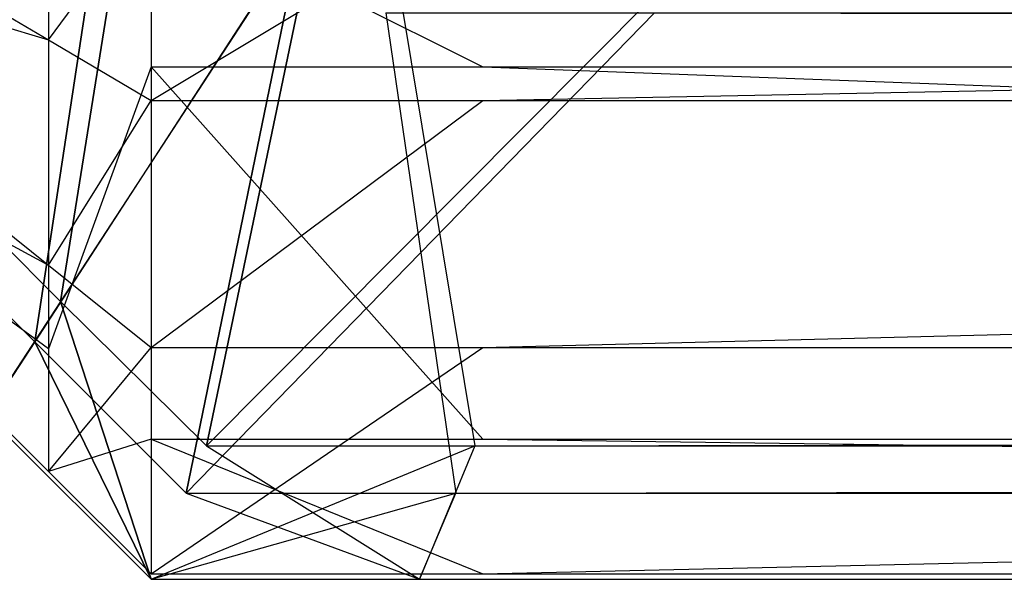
# Model space of a CAD drawing. Extents: x 0 to 0.418, y -0.27 to 0.
# Tile 2 of 83: x 0.000403 to 0.001132, y -0.269938 to -0.269523. Entities that reach past the tile are written whole.
import ezdxf

# ---------------------------------------------------------------- set-up
doc = ezdxf.new("R2010")
doc.units = 0
for name, color, linetype in [('L12_SW_MIT_EMOTION_1___REPLACEM', 7, 'CONTINUOUS'), ('L4_KORPUS_1___REPLACEMTFOREMPTY', 7, 'CONTINUOUS'), ('L5_KORPUS_0___REPLACEMTFOREMPTY', 7, 'CONTINUOUS')]:
    doc.layers.add(name, color=color, linetype=linetype)

msp = doc.modelspace()

# ---------------------------------------------------------------- linework, layer by layer
at = {"layer": 'L12_SW_MIT_EMOTION_1___REPLACEM', "color": 8}
for points, invisible_edges in [([(0.00009, -0.269437, 0.347732), (0.000424, -0.269538, 0.348103), (0.00009, -0.269342, 0.347827), (0.00009, -0.269437, 0.347732)], 14), ([(0.000424, -0.269403, 0.348238), (0.00009, -0.269342, 0.347827), (0.000424, -0.269538, 0.348103), (0.000424, -0.269403, 0.348238)], 13), ([(0.000424, -0.269538, 0.348103), (0.0005, -0.269435, 0.348314), (0.000424, -0.269403, 0.348238), (0.000424, -0.269538, 0.348103)], 14), ([(0.0005, -0.269435, 0.348314), (0.000424, -0.269538, 0.348103), (0.0005, -0.269583, 0.348166), (0.0005, -0.269435, 0.348314)], 13), ([(0.000424, -0.269515, 0.007877), (0.0005, -0.269435, 0.007689), (0.0005, -0.269558, 0.007812), (0.000424, -0.269515, 0.007877)], 13), ([(0.000746, -0.269558, 0.007812), (0.0005, -0.269435, 0.007689), (0.000746, -0.269435, 0.007689), (0.000746, -0.269558, 0.007812)], 13), ([(0.0005, -0.269435, 0.007689), (0.000746, -0.269558, 0.007812), (0.0005, -0.269558, 0.007812), (0.0005, -0.269435, 0.007689)], 14), ([(0.000746, -0.269435, 0.348314), (0.0005, -0.269583, 0.348166), (0.000746, -0.269583, 0.348166), (0.000746, -0.269435, 0.348314)], 13), ([(0.0005, -0.269583, 0.348166), (0.000746, -0.269435, 0.348314), (0.0005, -0.269435, 0.348314), (0.0005, -0.269583, 0.348166)], 14), ([(0.008117, -0.269558, 0.007812), (0.000746, -0.269435, 0.007689), (0.008117, -0.269435, 0.007689), (0.008117, -0.269558, 0.007812)], 13), ([(0.000746, -0.269435, 0.007689), (0.008117, -0.269558, 0.007812), (0.000746, -0.269558, 0.007812), (0.000746, -0.269435, 0.007689)], 14), ([(0.008117, -0.269435, 0.348314), (0.000746, -0.269583, 0.348166), (0.008117, -0.269583, 0.348166), (0.008117, -0.269435, 0.348314)], 13), ([(0.000746, -0.269583, 0.348166), (0.008117, -0.269435, 0.348314), (0.000746, -0.269435, 0.348314), (0.000746, -0.269583, 0.348166)], 14), ([(0.000424, -0.269538, 0.348103), (0.00009, -0.269437, 0.347732), (0.000424, -0.269705, 0.347936), (0.000424, -0.269538, 0.348103)], 13), ([(0.00009, -0.269524, 0.347644), (0.000424, -0.269705, 0.347936), (0.00009, -0.269437, 0.347732), (0.00009, -0.269524, 0.347644)], 14), ([(0.00009, -0.269472, 0.008307), (0.000424, -0.269515, 0.007877), (0.000424, -0.269767, 0.008129), (0.00009, -0.269472, 0.008307)], 13), ([(0.000424, -0.269767, 0.008129), (0.00009, -0.269524, 0.008359), (0.00009, -0.269472, 0.008307), (0.000424, -0.269767, 0.008129)], 14), ([(0.0005, -0.269558, 0.007812), (0.000424, -0.269767, 0.008129), (0.000424, -0.269515, 0.007877), (0.0005, -0.269558, 0.007812)], 14), ([(0.00009, -0.269524, 0.008359), (0.000424, -0.269767, 0.008129), (0.000424, -0.269858, 0.00822), (0.00009, -0.269524, 0.008359)], 13), ([(0.000424, -0.269705, 0.347936), (0.00009, -0.269524, 0.347644), (0.000424, -0.269858, 0.347783), (0.000424, -0.269705, 0.347936)], 13), ([(0.000424, -0.269858, 0.347548), (0.00009, -0.269524, 0.347644), (0.00009, -0.269524, 0.34741), (0.000424, -0.269858, 0.347548)], 13), ([(0.00009, -0.269524, 0.347644), (0.000424, -0.269858, 0.347548), (0.000424, -0.269858, 0.347783), (0.00009, -0.269524, 0.347644)], 14), ([(0.000424, -0.269858, 0.347548), (0.00009, -0.269524, 0.008577), (0.000424, -0.269858, 0.008439), (0.000424, -0.269858, 0.347548)], 13), ([(0.00009, -0.269524, 0.008577), (0.000424, -0.269858, 0.347548), (0.00009, -0.269524, 0.34741), (0.00009, -0.269524, 0.008577)], 14), ([(0.000424, -0.269858, 0.008439), (0.00009, -0.269524, 0.008359), (0.000424, -0.269858, 0.00822), (0.000424, -0.269858, 0.008439)], 13), ([(0.00009, -0.269524, 0.008359), (0.000424, -0.269858, 0.008439), (0.00009, -0.269524, 0.008577), (0.00009, -0.269524, 0.008359)], 14), ([(0.000424, -0.269705, 0.347936), (0.0005, -0.269583, 0.348166), (0.000424, -0.269538, 0.348103), (0.000424, -0.269705, 0.347936)], 14), ([(0.000424, -0.269767, 0.008129), (0.0005, -0.269558, 0.007812), (0.0005, -0.269834, 0.008089), (0.000424, -0.269767, 0.008129)], 13), ([(0.000746, -0.269834, 0.008089), (0.0005, -0.269558, 0.007812), (0.000746, -0.269558, 0.007812), (0.000746, -0.269834, 0.008089)], 13), ([(0.0005, -0.269558, 0.007812), (0.000746, -0.269834, 0.008089), (0.0005, -0.269834, 0.008089), (0.0005, -0.269558, 0.007812)], 14), ([(0.008117, -0.269834, 0.008089), (0.000746, -0.269558, 0.007812), (0.008117, -0.269558, 0.007812), (0.008117, -0.269834, 0.008089)], 13), ([(0.000746, -0.269558, 0.007812), (0.008117, -0.269834, 0.008089), (0.000746, -0.269834, 0.008089), (0.000746, -0.269558, 0.007812)], 14), ([(0.0005, -0.269583, 0.348166), (0.000424, -0.269705, 0.347936), (0.0005, -0.269766, 0.347982), (0.0005, -0.269583, 0.348166)], 13), ([(0.000746, -0.269583, 0.348166), (0.0005, -0.269766, 0.347982), (0.000746, -0.269766, 0.347982), (0.000746, -0.269583, 0.348166)], 13), ([(0.0005, -0.269766, 0.347982), (0.000746, -0.269583, 0.348166), (0.0005, -0.269583, 0.348166), (0.0005, -0.269766, 0.347982)], 14), ([(0.008117, -0.269583, 0.348166), (0.000746, -0.269766, 0.347982), (0.008117, -0.269766, 0.347982), (0.008117, -0.269583, 0.348166)], 13), ([(0.000746, -0.269766, 0.347982), (0.008117, -0.269583, 0.348166), (0.000746, -0.269583, 0.348166), (0.000746, -0.269766, 0.347982)], 14), ([(0.000424, -0.269858, 0.347783), (0.0005, -0.269766, 0.347982), (0.000424, -0.269705, 0.347936), (0.000424, -0.269858, 0.347783)], 14), ([(0.0005, -0.269766, 0.347982), (0.000424, -0.269858, 0.347783), (0.0005, -0.269934, 0.347814), (0.0005, -0.269766, 0.347982)], 13), ([(0.0005, -0.269834, 0.008089), (0.000424, -0.269858, 0.00822), (0.000424, -0.269767, 0.008129), (0.0005, -0.269834, 0.008089)], 14), ([(0.000746, -0.269766, 0.347982), (0.0005, -0.269934, 0.347814), (0.000746, -0.269934, 0.347814), (0.000746, -0.269766, 0.347982)], 13), ([(0.0005, -0.269934, 0.347814), (0.000746, -0.269766, 0.347982), (0.0005, -0.269766, 0.347982), (0.0005, -0.269934, 0.347814)], 14), ([(0.008117, -0.269766, 0.347982), (0.000746, -0.269934, 0.347814), (0.008117, -0.269934, 0.347814), (0.008117, -0.269766, 0.347982)], 13), ([(0.000746, -0.269934, 0.347814), (0.008117, -0.269766, 0.347982), (0.000746, -0.269766, 0.347982), (0.000746, -0.269934, 0.347814)], 14), ([(0.000424, -0.269858, 0.00822), (0.0005, -0.269834, 0.008089), (0.0005, -0.269934, 0.008189), (0.000424, -0.269858, 0.00822)], 13), ([(0.000746, -0.269934, 0.008189), (0.0005, -0.269834, 0.008089), (0.000746, -0.269834, 0.008089), (0.000746, -0.269934, 0.008189)], 13), ([(0.0005, -0.269834, 0.008089), (0.000746, -0.269934, 0.008189), (0.0005, -0.269934, 0.008189), (0.0005, -0.269834, 0.008089)], 14), ([(0.008117, -0.269934, 0.008189), (0.000746, -0.269834, 0.008089), (0.008117, -0.269834, 0.008089), (0.008117, -0.269934, 0.008189)], 13), ([(0.000746, -0.269834, 0.008089), (0.008117, -0.269934, 0.008189), (0.000746, -0.269934, 0.008189), (0.000746, -0.269834, 0.008089)], 14), ([(0.0005, -0.269934, 0.008408), (0.000424, -0.269858, 0.00822), (0.0005, -0.269934, 0.008189), (0.0005, -0.269934, 0.008408)], 13), ([(0.000424, -0.269858, 0.00822), (0.0005, -0.269934, 0.008408), (0.000424, -0.269858, 0.008439), (0.000424, -0.269858, 0.00822)], 14), ([(0.0005, -0.269934, 0.34758), (0.000424, -0.269858, 0.008439), (0.0005, -0.269934, 0.008408), (0.0005, -0.269934, 0.34758)], 13), ([(0.000424, -0.269858, 0.008439), (0.0005, -0.269934, 0.34758), (0.000424, -0.269858, 0.347548), (0.000424, -0.269858, 0.008439)], 14), ([(0.0005, -0.269934, 0.34758), (0.000424, -0.269858, 0.347783), (0.000424, -0.269858, 0.347548), (0.0005, -0.269934, 0.34758)], 13), ([(0.000424, -0.269858, 0.347783), (0.0005, -0.269934, 0.34758), (0.0005, -0.269934, 0.347814), (0.000424, -0.269858, 0.347783)], 14), ([(0.000746, -0.269934, 0.008408), (0.0005, -0.269934, 0.008189), (0.000746, -0.269934, 0.008189), (0.000746, -0.269934, 0.008408)], 13), ([(0.0005, -0.269934, 0.008189), (0.000746, -0.269934, 0.008408), (0.0005, -0.269934, 0.008408), (0.0005, -0.269934, 0.008189)], 14), ([(0.000746, -0.269934, 0.34758), (0.0005, -0.269934, 0.008408), (0.000746, -0.269934, 0.008408), (0.000746, -0.269934, 0.34758)], 13), ([(0.0005, -0.269934, 0.008408), (0.000746, -0.269934, 0.34758), (0.0005, -0.269934, 0.34758), (0.0005, -0.269934, 0.008408)], 14), ([(0.000746, -0.269934, 0.347814), (0.0005, -0.269934, 0.34758), (0.000746, -0.269934, 0.34758), (0.000746, -0.269934, 0.347814)], 13), ([(0.0005, -0.269934, 0.34758), (0.000746, -0.269934, 0.347814), (0.0005, -0.269934, 0.347814), (0.0005, -0.269934, 0.34758)], 14), ([(0.008117, -0.269934, 0.347814), (0.000746, -0.269934, 0.34758), (0.008117, -0.269934, 0.34758), (0.008117, -0.269934, 0.347814)], 13), ([(0.000746, -0.269934, 0.34758), (0.008117, -0.269934, 0.347814), (0.000746, -0.269934, 0.347814), (0.000746, -0.269934, 0.34758)], 14), ([(0.008117, -0.269934, 0.34758), (0.000746, -0.269934, 0.008408), (0.008117, -0.269934, 0.008408), (0.008117, -0.269934, 0.34758)], 13), ([(0.000746, -0.269934, 0.008408), (0.008117, -0.269934, 0.34758), (0.000746, -0.269934, 0.34758), (0.000746, -0.269934, 0.008408)], 14), ([(0.008117, -0.269934, 0.008408), (0.000746, -0.269934, 0.008189), (0.008117, -0.269934, 0.008189), (0.008117, -0.269934, 0.008408)], 13), ([(0.000746, -0.269934, 0.008189), (0.008117, -0.269934, 0.008408), (0.000746, -0.269934, 0.008408), (0.000746, -0.269934, 0.008189)], 14)]:
    msp.add_3dface(points, dxfattribs=dict(at, invisible_edges=invisible_edges))
at = {"layer": 'L4_KORPUS_1___REPLACEMTFOREMPTY', "color": 8}
for points, invisible_edges in [([(0.000433, -0.269732, 0.007293), (0.0005, -0.269312, 0.007637), (0.000204, -0.269502, 0.007293), (0.000433, -0.269732, 0.007293)], 13), ([(0.0005, -0.269312, 0.007637), (0.000433, -0.269732, 0.007293), (0.000625, -0.269437, 0.007637), (0.0005, -0.269312, 0.007637)], 14), ([(0.00048, -0.269325, 0.00008), (0.000414, -0.269762, 0.000436), (0.000174, -0.269522, 0.000436), (0.00048, -0.269325, 0.00008)], 13), ([(0.000414, -0.269762, 0.000436), (0.00048, -0.269325, 0.00008), (0.000612, -0.269456, 0.00008), (0.000414, -0.269762, 0.000436)], 14), ([(0.000541, -0.269839, 0.007293), (0.000625, -0.269437, 0.007637), (0.000433, -0.269732, 0.007293), (0.000541, -0.269839, 0.007293)], 13), ([(0.000625, -0.269437, 0.007637), (0.000541, -0.269839, 0.007293), (0.000683, -0.269495, 0.007637), (0.000625, -0.269437, 0.007637)], 14), ([(0.000612, -0.269456, 0.00008), (0.000526, -0.269874, 0.000436), (0.000414, -0.269762, 0.000436), (0.000612, -0.269456, 0.00008)], 13), ([(0.000526, -0.269874, 0.000436), (0.000612, -0.269456, 0.00008), (0.000674, -0.269518, 0.00008), (0.000526, -0.269874, 0.000436)], 14), ([(0.000883, -0.269495, 0.007637), (0.000541, -0.269839, 0.007293), (0.00074, -0.269839, 0.007293), (0.000883, -0.269495, 0.007637)], 13), ([(0.000541, -0.269839, 0.007293), (0.000883, -0.269495, 0.007637), (0.000683, -0.269495, 0.007637), (0.000541, -0.269839, 0.007293)], 14), ([(0.209, -0.269495, 0.007637), (0.00074, -0.269839, 0.007293), (0.209, -0.269839, 0.007293), (0.209, -0.269495, 0.007637)], 13), ([(0.00074, -0.269839, 0.007293), (0.209, -0.269495, 0.007637), (0.000883, -0.269495, 0.007637), (0.00074, -0.269839, 0.007293)], 14), ([(0.000204, -0.269502, 0.007293), (0.000378, -0.269816, 0.007194), (0.000433, -0.269732, 0.007293), (0.000204, -0.269502, 0.007293)], 14), ([(0.000378, -0.269816, 0.0005), (0.000174, -0.269522, 0.000436), (0.000414, -0.269762, 0.000436), (0.000378, -0.269816, 0.0005)], 14), ([(0.000674, -0.269518, 0.00008), (0.000726, -0.269874, 0.000436), (0.000526, -0.269874, 0.000436), (0.000674, -0.269518, 0.00008)], 14), ([(0.000726, -0.269874, 0.000436), (0.000674, -0.269518, 0.00008), (0.000873, -0.269518, 0.00008), (0.000726, -0.269874, 0.000436)], 13), ([(0.000873, -0.269518, 0.00008), (0.209, -0.269874, 0.000436), (0.000726, -0.269874, 0.000436), (0.000873, -0.269518, 0.00008)], 14), ([(0.209, -0.269874, 0.000436), (0.000873, -0.269518, 0.00008), (0.209, -0.269518, 0.00008), (0.209, -0.269874, 0.000436)], 13), ([(0.0005, -0.269938, 0.007194), (0.000433, -0.269732, 0.007293), (0.000378, -0.269816, 0.007194), (0.0005, -0.269938, 0.007194)], 13), ([(0.000433, -0.269732, 0.007293), (0.0005, -0.269938, 0.007194), (0.000541, -0.269839, 0.007293), (0.000433, -0.269732, 0.007293)], 14), ([(0.000414, -0.269762, 0.000436), (0.0005, -0.269938, 0.0005), (0.000378, -0.269816, 0.0005), (0.000414, -0.269762, 0.000436)], 13), ([(0.0005, -0.269938, 0.0005), (0.000414, -0.269762, 0.000436), (0.000526, -0.269874, 0.000436), (0.0005, -0.269938, 0.0005)], 14), ([(0.0005, -0.269938, 0.007022), (0.000378, -0.269816, 0.000566), (0.0005, -0.269938, 0.000566), (0.0005, -0.269938, 0.007022)], 13), ([(0.000378, -0.269816, 0.000566), (0.0005, -0.269938, 0.007022), (0.000378, -0.269816, 0.007022), (0.000378, -0.269816, 0.000566)], 14), ([(0.0005, -0.269938, 0.007194), (0.000378, -0.269816, 0.007022), (0.0005, -0.269938, 0.007022), (0.0005, -0.269938, 0.007194)], 13), ([(0.000378, -0.269816, 0.007022), (0.0005, -0.269938, 0.007194), (0.000378, -0.269816, 0.007194), (0.000378, -0.269816, 0.007022)], 14), ([(0.0005, -0.269938, 0.000566), (0.000378, -0.269816, 0.0005), (0.0005, -0.269938, 0.0005), (0.0005, -0.269938, 0.000566)], 13), ([(0.000378, -0.269816, 0.0005), (0.0005, -0.269938, 0.000566), (0.000378, -0.269816, 0.000566), (0.000378, -0.269816, 0.0005)], 14), ([(0.00074, -0.269839, 0.007293), (0.0005, -0.269938, 0.007194), (0.000699, -0.269938, 0.007194), (0.00074, -0.269839, 0.007293)], 13), ([(0.0005, -0.269938, 0.007194), (0.00074, -0.269839, 0.007293), (0.000541, -0.269839, 0.007293), (0.0005, -0.269938, 0.007194)], 14), ([(0.209, -0.269938, 0.007194), (0.00074, -0.269839, 0.007293), (0.000699, -0.269938, 0.007194), (0.209, -0.269938, 0.007194)], 13), ([(0.00074, -0.269839, 0.007293), (0.209, -0.269938, 0.007194), (0.209, -0.269839, 0.007293), (0.00074, -0.269839, 0.007293)], 14), ([(0.000526, -0.269874, 0.000436), (0.000699, -0.269938, 0.0005), (0.0005, -0.269938, 0.0005), (0.000526, -0.269874, 0.000436)], 14), ([(0.000699, -0.269938, 0.0005), (0.000526, -0.269874, 0.000436), (0.000726, -0.269874, 0.000436), (0.000699, -0.269938, 0.0005)], 13), ([(0.209, -0.269874, 0.000436), (0.000699, -0.269938, 0.0005), (0.000726, -0.269874, 0.000436), (0.209, -0.269874, 0.000436)], 13), ([(0.000699, -0.269938, 0.0005), (0.209, -0.269874, 0.000436), (0.209, -0.269938, 0.0005), (0.000699, -0.269938, 0.0005)], 14), ([(0.000699, -0.269938, 0.000566), (0.0005, -0.269938, 0.0005), (0.000699, -0.269938, 0.0005), (0.000699, -0.269938, 0.000566)], 13), ([(0.0005, -0.269938, 0.0005), (0.000699, -0.269938, 0.000566), (0.0005, -0.269938, 0.000566), (0.0005, -0.269938, 0.0005)], 14), ([(0.000699, -0.269938, 0.007022), (0.0005, -0.269938, 0.000566), (0.000699, -0.269938, 0.000566), (0.000699, -0.269938, 0.007022)], 13), ([(0.0005, -0.269938, 0.000566), (0.000699, -0.269938, 0.007022), (0.0005, -0.269938, 0.007022), (0.0005, -0.269938, 0.000566)], 14), ([(0.000699, -0.269938, 0.007194), (0.0005, -0.269938, 0.007022), (0.000699, -0.269938, 0.007022), (0.000699, -0.269938, 0.007194)], 13), ([(0.0005, -0.269938, 0.007022), (0.000699, -0.269938, 0.007194), (0.0005, -0.269938, 0.007194), (0.0005, -0.269938, 0.007022)], 14), ([(0.209, -0.269938, 0.0005), (0.000699, -0.269938, 0.000566), (0.000699, -0.269938, 0.0005), (0.209, -0.269938, 0.0005)], 13), ([(0.000699, -0.269938, 0.000566), (0.209, -0.269938, 0.0005), (0.209, -0.269938, 0.000566), (0.000699, -0.269938, 0.000566)], 14), ([(0.209, -0.269938, 0.000566), (0.000699, -0.269938, 0.007022), (0.000699, -0.269938, 0.000566), (0.209, -0.269938, 0.000566)], 13), ([(0.000699, -0.269938, 0.007022), (0.209, -0.269938, 0.000566), (0.209, -0.269938, 0.007022), (0.000699, -0.269938, 0.007022)], 14), ([(0.209, -0.269938, 0.007022), (0.000699, -0.269938, 0.007194), (0.000699, -0.269938, 0.007022), (0.209, -0.269938, 0.007022)], 13), ([(0.000699, -0.269938, 0.007194), (0.209, -0.269938, 0.007022), (0.209, -0.269938, 0.007194), (0.000699, -0.269938, 0.007194)], 14)]:
    msp.add_3dface(points, dxfattribs=dict(at, invisible_edges=invisible_edges))
at = {"layer": 'L5_KORPUS_0___REPLACEMTFOREMPTY', "color": 8}
for points, invisible_edges in [([(0.0005, -0.269312, 0.348363), (0.000433, -0.269732, 0.348707), (0.000204, -0.269502, 0.348707), (0.0005, -0.269312, 0.348363)], 13), ([(0.000433, -0.269732, 0.348707), (0.0005, -0.269312, 0.348363), (0.000625, -0.269437, 0.348363), (0.000433, -0.269732, 0.348707)], 14), ([(0.000414, -0.269762, 0.355564), (0.00048, -0.269325, 0.35592), (0.000174, -0.269522, 0.355564), (0.000414, -0.269762, 0.355564)], 13), ([(0.00048, -0.269325, 0.35592), (0.000414, -0.269762, 0.355564), (0.000612, -0.269456, 0.35592), (0.00048, -0.269325, 0.35592)], 14), ([(0.000625, -0.269437, 0.348363), (0.000541, -0.269839, 0.348707), (0.000433, -0.269732, 0.348707), (0.000625, -0.269437, 0.348363)], 13), ([(0.000541, -0.269839, 0.348707), (0.000625, -0.269437, 0.348363), (0.000683, -0.269495, 0.348363), (0.000541, -0.269839, 0.348707)], 14), ([(0.000526, -0.269874, 0.355564), (0.000612, -0.269456, 0.35592), (0.000414, -0.269762, 0.355564), (0.000526, -0.269874, 0.355564)], 13), ([(0.000612, -0.269456, 0.35592), (0.000526, -0.269874, 0.355564), (0.000674, -0.269518, 0.35592), (0.000612, -0.269456, 0.35592)], 14), ([(0.000683, -0.269495, 0.348363), (0.00074, -0.269839, 0.348707), (0.000541, -0.269839, 0.348707), (0.000683, -0.269495, 0.348363)], 14), ([(0.00074, -0.269839, 0.348707), (0.000683, -0.269495, 0.348363), (0.000883, -0.269495, 0.348363), (0.00074, -0.269839, 0.348707)], 13), ([(0.000883, -0.269495, 0.348363), (0.209, -0.269839, 0.348707), (0.00074, -0.269839, 0.348707), (0.000883, -0.269495, 0.348363)], 14), ([(0.209, -0.269839, 0.348707), (0.000883, -0.269495, 0.348363), (0.209, -0.269495, 0.348363), (0.209, -0.269839, 0.348707)], 13), ([(0.000378, -0.269816, 0.348806), (0.000204, -0.269502, 0.348707), (0.000433, -0.269732, 0.348707), (0.000378, -0.269816, 0.348806)], 14), ([(0.000174, -0.269522, 0.355564), (0.000378, -0.269816, 0.3555), (0.000414, -0.269762, 0.355564), (0.000174, -0.269522, 0.355564)], 14), ([(0.000873, -0.269518, 0.35592), (0.000526, -0.269874, 0.355564), (0.000726, -0.269874, 0.355564), (0.000873, -0.269518, 0.35592)], 13), ([(0.000526, -0.269874, 0.355564), (0.000873, -0.269518, 0.35592), (0.000674, -0.269518, 0.35592), (0.000526, -0.269874, 0.355564)], 14), ([(0.209, -0.269518, 0.35592), (0.000726, -0.269874, 0.355564), (0.209, -0.269874, 0.355564), (0.209, -0.269518, 0.35592)], 13), ([(0.000726, -0.269874, 0.355564), (0.209, -0.269518, 0.35592), (0.000873, -0.269518, 0.35592), (0.000726, -0.269874, 0.355564)], 14), ([(0.000433, -0.269732, 0.348707), (0.0005, -0.269938, 0.348806), (0.000378, -0.269816, 0.348806), (0.000433, -0.269732, 0.348707)], 13), ([(0.0005, -0.269938, 0.348806), (0.000433, -0.269732, 0.348707), (0.000541, -0.269839, 0.348707), (0.0005, -0.269938, 0.348806)], 14), ([(0.0005, -0.269938, 0.3555), (0.000414, -0.269762, 0.355564), (0.000378, -0.269816, 0.3555), (0.0005, -0.269938, 0.3555)], 13), ([(0.000414, -0.269762, 0.355564), (0.0005, -0.269938, 0.3555), (0.000526, -0.269874, 0.355564), (0.000414, -0.269762, 0.355564)], 14), ([(0.0005, -0.269938, 0.355434), (0.000378, -0.269816, 0.348978), (0.0005, -0.269938, 0.348978), (0.0005, -0.269938, 0.355434)], 13), ([(0.000378, -0.269816, 0.348978), (0.0005, -0.269938, 0.355434), (0.000378, -0.269816, 0.355434), (0.000378, -0.269816, 0.348978)], 14), ([(0.0005, -0.269938, 0.348978), (0.000378, -0.269816, 0.348806), (0.0005, -0.269938, 0.348806), (0.0005, -0.269938, 0.348978)], 13), ([(0.000378, -0.269816, 0.348806), (0.0005, -0.269938, 0.348978), (0.000378, -0.269816, 0.348978), (0.000378, -0.269816, 0.348806)], 14), ([(0.0005, -0.269938, 0.3555), (0.000378, -0.269816, 0.355434), (0.0005, -0.269938, 0.355434), (0.0005, -0.269938, 0.3555)], 13), ([(0.000378, -0.269816, 0.355434), (0.0005, -0.269938, 0.3555), (0.000378, -0.269816, 0.3555), (0.000378, -0.269816, 0.355434)], 14), ([(0.000541, -0.269839, 0.348707), (0.000699, -0.269938, 0.348806), (0.0005, -0.269938, 0.348806), (0.000541, -0.269839, 0.348707)], 14), ([(0.000699, -0.269938, 0.348806), (0.000541, -0.269839, 0.348707), (0.00074, -0.269839, 0.348707), (0.000699, -0.269938, 0.348806)], 13), ([(0.00074, -0.269839, 0.348707), (0.209, -0.269938, 0.348806), (0.000699, -0.269938, 0.348806), (0.00074, -0.269839, 0.348707)], 14), ([(0.209, -0.269938, 0.348806), (0.00074, -0.269839, 0.348707), (0.209, -0.269839, 0.348707), (0.209, -0.269938, 0.348806)], 13), ([(0.000726, -0.269874, 0.355564), (0.0005, -0.269938, 0.3555), (0.000699, -0.269938, 0.3555), (0.000726, -0.269874, 0.355564)], 13), ([(0.0005, -0.269938, 0.3555), (0.000726, -0.269874, 0.355564), (0.000526, -0.269874, 0.355564), (0.0005, -0.269938, 0.3555)], 14), ([(0.209, -0.269874, 0.355564), (0.000699, -0.269938, 0.3555), (0.209, -0.269938, 0.3555), (0.209, -0.269874, 0.355564)], 13), ([(0.000699, -0.269938, 0.3555), (0.209, -0.269874, 0.355564), (0.000726, -0.269874, 0.355564), (0.000699, -0.269938, 0.3555)], 14), ([(0.000699, -0.269938, 0.3555), (0.0005, -0.269938, 0.355434), (0.000699, -0.269938, 0.355434), (0.000699, -0.269938, 0.3555)], 13), ([(0.0005, -0.269938, 0.355434), (0.000699, -0.269938, 0.3555), (0.0005, -0.269938, 0.3555), (0.0005, -0.269938, 0.355434)], 14), ([(0.000699, -0.269938, 0.355434), (0.0005, -0.269938, 0.348978), (0.000699, -0.269938, 0.348978), (0.000699, -0.269938, 0.355434)], 13), ([(0.0005, -0.269938, 0.348978), (0.000699, -0.269938, 0.355434), (0.0005, -0.269938, 0.355434), (0.0005, -0.269938, 0.348978)], 14), ([(0.000699, -0.269938, 0.348978), (0.0005, -0.269938, 0.348806), (0.000699, -0.269938, 0.348806), (0.000699, -0.269938, 0.348978)], 13), ([(0.0005, -0.269938, 0.348806), (0.000699, -0.269938, 0.348978), (0.0005, -0.269938, 0.348978), (0.0005, -0.269938, 0.348806)], 14), ([(0.209, -0.269938, 0.3555), (0.000699, -0.269938, 0.355434), (0.209, -0.269938, 0.355434), (0.209, -0.269938, 0.3555)], 13), ([(0.000699, -0.269938, 0.355434), (0.209, -0.269938, 0.3555), (0.000699, -0.269938, 0.3555), (0.000699, -0.269938, 0.355434)], 14), ([(0.209, -0.269938, 0.355434), (0.000699, -0.269938, 0.348978), (0.209, -0.269938, 0.348978), (0.209, -0.269938, 0.355434)], 13), ([(0.000699, -0.269938, 0.348978), (0.209, -0.269938, 0.355434), (0.000699, -0.269938, 0.355434), (0.000699, -0.269938, 0.348978)], 14), ([(0.209, -0.269938, 0.348978), (0.000699, -0.269938, 0.348806), (0.209, -0.269938, 0.348806), (0.209, -0.269938, 0.348978)], 13), ([(0.000699, -0.269938, 0.348806), (0.209, -0.269938, 0.348978), (0.000699, -0.269938, 0.348978), (0.000699, -0.269938, 0.348806)], 14)]:
    msp.add_3dface(points, dxfattribs=dict(at, invisible_edges=invisible_edges))

doc.saveas('drawing.dxf')
